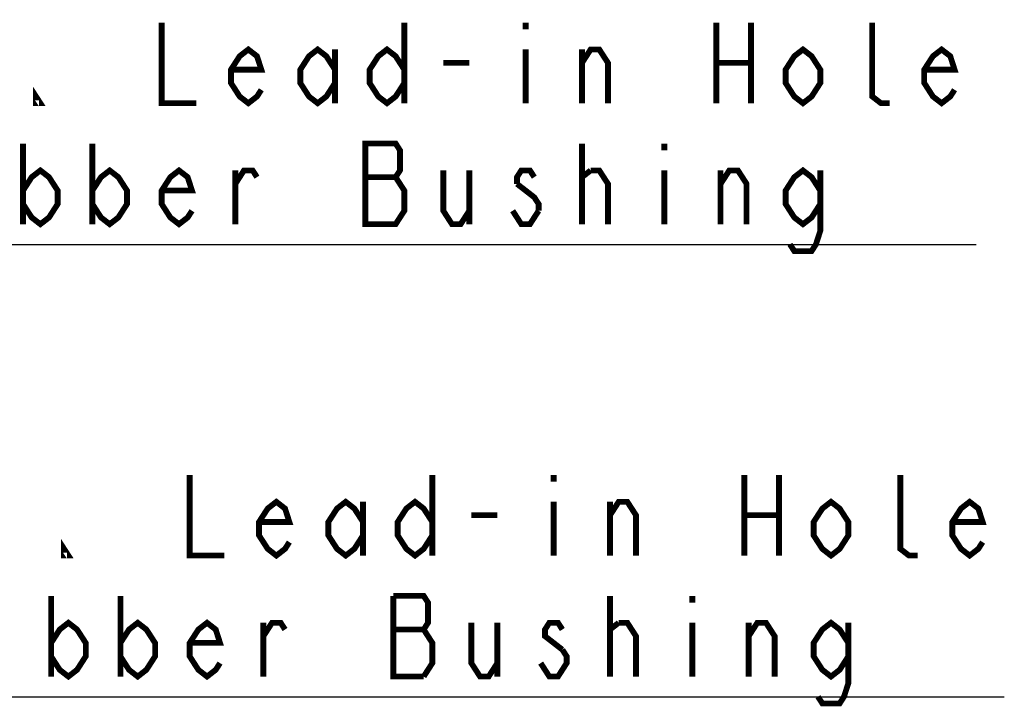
# Model space of a CAD drawing. Extents: x 27 to 410, y 33 to 287.
# Tile 8 of 34: x 126 to 160, y 94 to 118. Entities that reach past the tile are written whole.
import ezdxf

# ---------------------------------------------------------------- set-up
doc = ezdxf.new("R2010")
doc.units = 0
doc.header["$LTSCALE"] = 23.1
doc.layers.add('ALL_NOTE', color=7, linetype='CONTINUOUS')

msp = doc.modelspace()

# ---------------------------------------------------------------- linework, layer by layer
at = {"layer": 'ALL_NOTE', "color": 2, "linetype": 'CONTINUOUS'}
for p, q in [((108.618, 110.423), (159.186, 110.423)), ((109.592, 94.717), (160.16, 94.717))]:
    msp.add_line(p, q, dxfattribs=at)
at = {"layer": 'ALL_NOTE', "color": 2, "linetype": 'CONTINUOUS', "const_width": 0.2}
for points in [[(130.892, 118.123), (130.892, 115.323), (132.096, 115.323)], [(139.32, 118.123), (139.32, 115.323)], [(143.534, 118.123), (143.534, 117.889)], [(150.156, 118.123), (150.156, 115.323)], [(151.36, 118.123), (151.36, 115.323)], [(156.176, 115.323), (155.875, 115.323), (155.574, 115.556), (155.574, 118.123)], [(134.353, 115.789), (134.203, 115.556), (133.902, 115.323), (133.601, 115.556), (133.3, 116.023), (133.3, 116.489), (133.601, 116.956), (133.902, 117.189), (134.203, 116.956), (134.353, 116.489), (133.3, 116.489)], [(136.912, 116.023), (136.611, 115.556), (136.31, 115.323), (136.009, 115.556), (135.708, 116.023), (135.708, 116.489), (136.009, 116.956), (136.31, 117.189), (136.611, 116.956), (136.912, 116.489)], [(139.32, 116.023), (139.019, 115.556), (138.718, 115.323), (138.417, 115.556), (138.116, 116.023), (138.116, 116.489), (138.417, 116.956), (138.718, 117.189), (139.019, 116.956), (139.32, 116.489)], [(153.768, 116.023), (153.467, 115.556), (153.166, 115.323), (152.865, 115.556), (152.564, 116.023), (152.564, 116.489), (152.865, 116.956), (153.166, 117.189), (153.467, 116.956), (153.768, 116.489), (153.768, 116.023)], [(158.433, 115.789), (158.283, 115.556), (157.982, 115.323), (157.681, 115.556), (157.38, 116.023), (157.38, 116.489), (157.681, 116.956), (157.982, 117.189), (158.283, 116.956), (158.433, 116.489), (157.38, 116.489)], [(136.912, 117.189), (136.912, 115.323)], [(143.534, 117.189), (143.534, 115.323)], [(145.49, 116.723), (145.791, 117.189), (146.092, 117.189), (146.393, 116.723), (146.393, 115.323)], [(145.49, 115.323), (145.49, 117.189)], [(140.674, 116.723), (141.577, 116.723)], [(150.156, 116.723), (151.36, 116.723)], [(126.678, 115.323), (126.527, 115.323), (126.527, 115.556), (126.678, 115.323)], [(126.076, 113.923), (126.076, 111.123)], [(128.484, 113.923), (128.484, 111.123)], [(137.965, 113.923), (137.965, 111.123), (139.019, 111.123), (139.169, 111.356), (139.32, 111.589), (139.32, 112.289), (139.169, 112.523), (139.019, 112.756), (139.169, 112.989), (139.169, 113.689), (139.019, 113.923), (137.965, 113.923)], [(145.49, 111.123), (145.49, 113.923)], [(148.35, 113.923), (148.35, 113.689)], [(126.076, 112.289), (126.377, 112.756), (126.678, 112.989), (126.979, 112.756), (127.28, 112.289), (127.28, 111.823), (126.979, 111.356), (126.678, 111.123), (126.377, 111.356), (126.076, 111.823)], [(128.484, 112.289), (128.785, 112.756), (129.086, 112.989), (129.387, 112.756), (129.688, 112.289), (129.688, 111.823), (129.387, 111.356), (129.086, 111.123), (128.785, 111.356), (128.484, 111.823)], [(131.945, 111.589), (131.795, 111.356), (131.494, 111.123), (131.193, 111.356), (130.892, 111.823), (130.892, 112.289), (131.193, 112.756), (131.494, 112.989), (131.795, 112.756), (131.945, 112.289), (130.892, 112.289)], [(133.45, 112.523), (133.751, 112.989), (134.052, 112.989), (134.203, 112.756)], [(133.45, 111.123), (133.45, 112.989)], [(140.674, 112.989), (140.674, 111.589), (140.975, 111.123), (141.276, 111.123), (141.577, 111.589)], [(141.577, 112.989), (141.577, 111.123)], [(143.835, 112.756), (143.684, 112.989), (143.383, 112.989), (143.233, 112.756), (143.233, 112.523)], [(145.49, 112.756), (145.791, 112.989)], [(145.791, 112.989), (146.092, 112.989), (146.393, 112.523), (146.393, 111.123)], [(148.35, 112.989), (148.35, 111.123)], [(150.306, 112.523), (150.607, 112.989), (150.908, 112.989), (151.209, 112.523), (151.209, 111.123)], [(150.306, 111.123), (150.306, 112.989)], [(153.768, 111.823), (153.467, 111.356), (153.166, 111.123), (152.865, 111.356), (152.564, 111.823), (152.564, 112.289), (152.865, 112.756), (153.166, 112.989), (153.467, 112.756), (153.768, 112.289)], [(153.768, 112.989), (153.768, 110.889), (153.617, 110.423), (153.467, 110.189), (152.865, 110.189), (152.714, 110.423)], [(137.965, 112.756), (139.019, 112.756)], [(143.233, 112.523), (143.835, 112.056), (143.985, 111.823), (143.985, 111.589)], [(143.985, 111.589), (143.684, 111.123), (143.383, 111.123), (143.233, 111.356), (143.082, 111.589)], [(131.866, 102.417), (131.866, 99.617), (133.07, 99.617)], [(140.294, 102.417), (140.294, 99.617)], [(144.508, 102.417), (144.508, 102.184)], [(151.13, 102.417), (151.13, 99.617)], [(152.334, 102.417), (152.334, 99.617)], [(157.15, 99.617), (156.849, 99.617), (156.548, 99.85), (156.548, 102.417)], [(135.327, 100.084), (135.177, 99.85), (134.876, 99.617), (134.575, 99.85), (134.274, 100.317), (134.274, 100.784), (134.575, 101.25), (134.876, 101.484), (135.177, 101.25), (135.327, 100.784), (134.274, 100.784)], [(137.886, 100.317), (137.585, 99.85), (137.284, 99.617), (136.983, 99.85), (136.682, 100.317), (136.682, 100.784), (136.983, 101.25), (137.284, 101.484), (137.585, 101.25), (137.886, 100.784)], [(137.886, 101.484), (137.886, 99.617)], [(140.294, 100.317), (139.993, 99.85), (139.692, 99.617), (139.391, 99.85), (139.09, 100.317), (139.09, 100.784), (139.391, 101.25), (139.692, 101.484), (139.993, 101.25), (140.294, 100.784)], [(144.508, 101.484), (144.508, 99.617)], [(146.464, 101.017), (146.765, 101.484), (147.066, 101.484), (147.367, 101.017), (147.367, 99.617)], [(146.464, 99.617), (146.464, 101.484)], [(154.742, 100.317), (154.441, 99.85), (154.14, 99.617), (153.839, 99.85), (153.538, 100.317), (153.538, 100.784), (153.839, 101.25), (154.14, 101.484), (154.441, 101.25), (154.742, 100.784), (154.742, 100.317)], [(159.407, 100.084), (159.257, 99.85), (158.956, 99.617), (158.655, 99.85), (158.354, 100.317), (158.354, 100.784), (158.655, 101.25), (158.956, 101.484), (159.257, 101.25), (159.407, 100.784), (158.354, 100.784)], [(141.648, 101.017), (142.551, 101.017)], [(151.13, 101.017), (152.334, 101.017)], [(127.652, 99.617), (127.501, 99.617), (127.501, 99.85), (127.652, 99.617)], [(127.05, 98.217), (127.05, 95.417)], [(129.458, 98.217), (129.458, 95.417)], [(139.993, 95.417), (140.294, 95.884), (140.294, 96.584), (140.143, 96.817), (139.993, 97.05), (140.143, 97.284), (140.143, 97.984), (139.993, 98.217), (138.939, 98.217)], [(138.939, 98.217), (138.939, 95.417), (139.993, 95.417)], [(146.464, 95.417), (146.464, 98.217)], [(149.324, 98.217), (149.324, 97.984)], [(127.05, 96.584), (127.351, 97.05), (127.652, 97.284), (127.953, 97.05), (128.254, 96.584), (128.254, 96.117), (127.953, 95.65), (127.652, 95.417), (127.351, 95.65), (127.05, 96.117)], [(129.458, 96.584), (129.759, 97.05), (130.06, 97.284), (130.361, 97.05), (130.662, 96.584), (130.662, 96.117), (130.361, 95.65), (130.06, 95.417), (129.759, 95.65), (129.458, 96.117)], [(132.919, 95.884), (132.769, 95.65), (132.468, 95.417), (132.167, 95.65), (131.866, 96.117), (131.866, 96.584), (132.167, 97.05), (132.468, 97.284), (132.769, 97.05), (132.919, 96.584), (131.866, 96.584)], [(134.424, 96.817), (134.725, 97.284), (135.026, 97.284), (135.177, 97.05)], [(134.424, 95.417), (134.424, 97.284)], [(138.939, 97.05), (139.993, 97.05)], [(141.648, 97.284), (141.648, 95.884), (141.949, 95.417), (142.25, 95.417), (142.551, 95.884)], [(142.551, 97.284), (142.551, 95.417)], [(144.809, 97.05), (144.658, 97.284), (144.357, 97.284), (144.207, 97.05), (144.207, 96.817), (144.809, 96.35)], [(146.464, 97.05), (146.765, 97.284)], [(146.765, 97.284), (147.066, 97.284), (147.367, 96.817), (147.367, 95.417)], [(149.324, 97.284), (149.324, 95.417)], [(151.28, 96.817), (151.581, 97.284), (151.882, 97.284), (152.183, 96.817), (152.183, 95.417)], [(151.28, 95.417), (151.28, 97.284)], [(154.742, 96.117), (154.441, 95.65), (154.14, 95.417), (153.839, 95.65), (153.538, 96.117), (153.538, 96.584), (153.839, 97.05), (154.14, 97.284), (154.441, 97.05), (154.742, 96.584)], [(154.742, 97.284), (154.742, 95.184), (154.591, 94.717), (154.441, 94.484), (153.839, 94.484), (153.688, 94.717)], [(144.809, 96.35), (144.959, 96.117), (144.959, 95.884), (144.809, 95.65), (144.658, 95.417), (144.357, 95.417), (144.207, 95.65), (144.056, 95.884)]]:
    msp.add_lwpolyline(points, dxfattribs=at)

doc.saveas('drawing.dxf')
